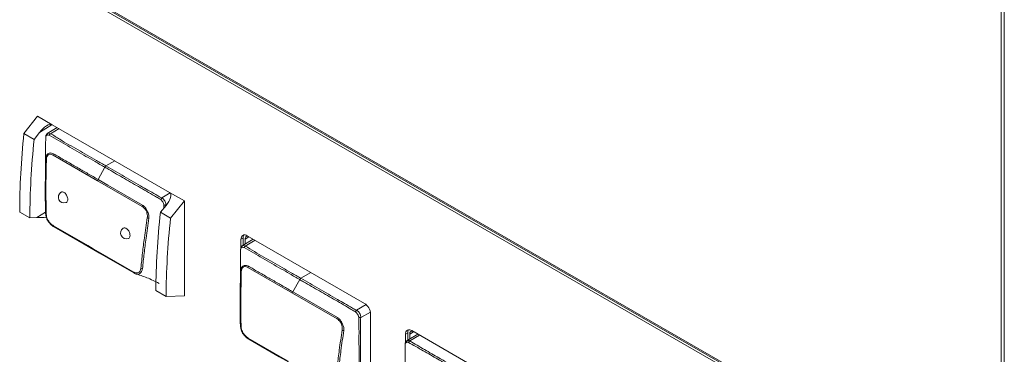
# Model space of a CAD drawing. Header units: millimetres. Extents: x 0 to 1118, y 0 to 864.
# Tile 37 of 256: x 283 to 304, y 158 to 165. Entities that reach past the tile are written whole.
import ezdxf

# ---------------------------------------------------------------- set-up
doc = ezdxf.new("R2010")
doc.units = ezdxf.units.MM

msp = doc.modelspace()

# ---------------------------------------------------------------- linework, layer by layer
at = {"color": 7, "linetype": 'Continuous', "lineweight": 15}
for p, q in [((303.993, 154.553), (303.993, 168.519)), ((304.061, 154.422), (304.061, 168.568)), ((283.607, 165.963), (303.83, 154.289)), ((283.651, 165.989), (303.875, 154.314)), ((283.687, 166), (303.754, 154.415)), ((283.184, 163.073), (282.894, 162.695)), ((283.505, 162.887), (283.184, 163.073)), ((286.04, 161.424), (283.505, 162.887)), ((283.114, 162.568), (282.894, 162.695)), ((283.228, 162.72), (283.114, 162.568)), ((283.612, 162.826), (283.398, 162.696)), ((284.485, 161.675), (283.523, 162.23)), ((284.494, 161.703), (284.64, 161.969)), ((285.446, 161.119), (284.485, 161.675)), ((286.36, 161.239), (286.04, 161.424)), ((285.84, 160.994), (285.962, 161.142)), ((286.06, 160.867), (286.36, 161.239)), ((286.36, 159.189), (286.36, 161.239)), ((283.023, 160.871), (282.802, 160.999)), ((286.06, 160.867), (285.84, 160.994)), ((283.023, 160.871), (283.173, 160.882)), ((287.624, 160.438), (287.58, 160.412)), ((287.58, 160.412), (287.58, 160.231)), ((287.844, 160.412), (287.606, 160.267)), ((287.624, 160.438), (287.624, 160.279)), ((287.667, 160.304), (287.667, 160.413)), ((290.247, 159.025), (287.712, 160.488)), ((288.692, 159.246), (287.73, 159.801)), ((288.701, 159.274), (288.847, 159.54)), ((285.965, 159.173), (285.743, 159.301)), ((289.654, 158.691), (288.692, 159.246)), ((286.36, 159.189), (285.965, 159.173)), ((290.379, 156.992), (290.379, 158.797)), ((291.179, 158.386), (291.135, 158.36)), ((291.179, 158.386), (291.179, 158.228)), ((293.865, 156.936), (291.267, 158.436)), ((291.135, 158.36), (291.135, 158.184)), ((291.398, 158.36), (291.165, 158.219)), ((291.222, 158.254), (291.222, 158.361)), ((291.227, 158.212), (291.227, 158.212))]:
    msp.add_line(p, q, dxfattribs=at)
at = {"color": 9, "linetype": 'Continuous', "lineweight": 15}
for p, q in [((283.501, 162.889), (283.228, 162.72)), ((283.651, 162.803), (283.465, 162.692)), ((284.665, 161.996), (284.854, 162.109)), ((285.87, 161.304), (286.053, 161.413)), ((285.916, 161.086), (285.915, 161.148)), ((285.978, 161.161), (285.959, 161.151)), ((283.173, 160.882), (283.359, 160.997)), ((287.752, 160.465), (287.667, 160.413)), ((287.884, 160.389), (287.673, 160.263)), ((288.873, 159.568), (289.086, 159.695)), ((290.077, 158.875), (290.283, 158.998)), ((290.374, 158.838), (290.166, 158.722)), ((291.307, 158.413), (291.222, 158.361)), ((291.227, 158.212), (291.437, 158.338))]:
    msp.add_line(p, q, dxfattribs=at)
at = {"color": 9, "linetype": 'Continuous', "lineweight": 15, "flags": 128}
for points in [[(283.404, 162.699), (283.423, 162.705), (283.45, 162.699), (283.465, 162.692), (283.465, 162.692), (283.465, 162.692)], [(287.611, 160.27), (287.63, 160.276), (287.658, 160.269), (287.673, 160.263), (287.673, 160.263), (287.673, 160.263)]]:
    msp.add_lwpolyline(points, dxfattribs=at)
at = {"color": 7, "linetype": 'Continuous', "lineweight": 15, "flags": 128}
for points in [[(284.494, 161.703), (284.705, 161.581), (285.456, 161.147)], [(283.53, 160.703), (284.275, 160.273), (284.39, 160.206)], [(284.406, 160.18), (284.195, 160.302), (283.545, 160.677)], [(287.667, 160.413), (287.669, 160.432), (287.674, 160.449), (287.682, 160.462), (287.693, 160.471), (287.707, 160.476), (287.722, 160.476), (287.739, 160.473), (287.74, 160.472)], [(284.39, 160.206), (284.506, 160.14), (285.25, 159.71)], [(285.267, 159.683), (284.522, 160.113), (284.406, 160.18)], [(288.701, 159.274), (288.912, 159.152), (289.664, 158.718)], [(291.222, 158.361), (291.224, 158.38), (291.229, 158.396), (291.237, 158.409), (291.248, 158.419), (291.262, 158.424), (291.277, 158.424), (291.294, 158.42), (291.295, 158.42)], [(287.737, 158.274), (288.482, 157.844), (288.598, 157.778)], [(288.613, 157.751), (288.402, 157.873), (287.752, 158.248)]]:
    msp.add_lwpolyline(points, dxfattribs=at)
at = {"color": 7, "linetype": 'Continuous', "lineweight": 15}
for centre, radius, start, end in [((283.5, 162.635), 0.0662, 121.4663, 159.3558), ((283.597, 162.224), 0.0742, 152.1006, 175.3063), ((283.388, 162.155), 0.0233, 190.7233, 249.6245), ((284.705, 161.935), 0.0735, 122.7778, 152.311), ((284.559, 161.666), 0.0752, 150.5677, 173.3085), ((283.761, 161.321), 0.125, 123.2247, 288.7598), ((285.522, 161.108), 0.0763, 148.996, 171.2549), ((285.925, 161.241), 0.0834, 131.1099, 161.1333), ((285.932, 161.229), 0.0834, 258.6833, 289.1027), ((283.379, 160.988), 0.0205, 188.547, 254.0067), ((285.598, 160.946), 0.0808, 239.3402, 265.3596), ((283.551, 160.698), 0.0219, 167.1664, 251.878), ((285.104, 160.545), 0.125, 123.2247, 288.7598), ((287.661, 160.425), 0.0814, 50.7967, 189.214), ((287.735, 160.443), 0.111, 145.6979, 182.8123), ((284.413, 160.202), 0.0232, 169.5025, 251.6415), ((287.707, 160.206), 0.0662, 121.4663, 159.3558), ((285.275, 159.706), 0.0245, 171.7154, 251.4945), ((285.459, 159.849), 0.0727, 236.1878, 265.8647), ((287.595, 159.726), 0.0233, 190.7233, 249.6245), ((287.804, 159.795), 0.0742, 152.1006, 175.3063), ((288.912, 159.506), 0.0735, 122.7778, 152.311), ((288.767, 159.237), 0.0752, 150.5677, 173.3085), ((290.093, 158.784), 0.286, 2.6055, 57.3945), ((290.132, 158.812), 0.0834, 131.1099, 161.1333), ((289.729, 158.679), 0.0763, 148.996, 171.2549), ((290.139, 158.801), 0.0834, 258.6833, 289.1027), ((287.587, 158.559), 0.0205, 188.547, 254.0067), ((289.806, 158.517), 0.0808, 239.3402, 265.3596), ((291.216, 158.373), 0.0814, 50.7967, 189.214), ((291.29, 158.391), 0.111, 145.6979, 182.8123), ((287.759, 158.269), 0.0219, 167.1664, 251.878), ((291.26, 158.149), 0.0717, 116.9803, 152.6783)]:
    msp.add_arc(centre, radius, start, end, dxfattribs=at)
for centre, major_axis, ratio, start_param, end_param in [((283.337, 162.675), (0.174, 0.207), 0.420927, 0.074419, 1.703566), ((293.44, 167.358), (7.458, 13.374), 0.567218, 2.216036, 2.347686), ((293.472, 167.34), (7.267, 13.483), 0.556891, 2.208187, 2.339837), ((285.872, 161.212), (0.174, 0.207), 0.420927, 4.728457, 6.357604), ((296.949, 165.333), (8.07, 13.019), 0.597167, 2.243178, 2.374829), ((283.288, 160.827), (0.238, -0.014), 0.235994, 1.174175, 2.086933), ((296.981, 165.314), (7.859, 13.143), 0.587369, 2.2335, 2.36515)]:
    msp.add_ellipse(centre, major_axis=major_axis, ratio=ratio, start_param=start_param, end_param=end_param, dxfattribs=at)
for points, knots in [([(283.405, 162.698), (283.401, 162.696), (283.39, 162.69), (283.377, 162.673), (283.368, 162.649), (283.364, 162.631), (283.363, 162.621), (283.363, 162.62)], [0, 0, 0, 0, 0.135201, 0.384995, 0.631326, 0.956388, 1, 1, 1, 1]), ([(283.438, 162.659), (283.433, 162.66), (283.42, 162.665), (283.401, 162.667), (283.385, 162.662), (283.37, 162.646), (283.366, 162.627), (283.364, 162.615)], [0, 0, 0, 0, 0.134828, 0.357144, 0.519726, 0.683263, 1, 1, 1, 1]), ([(284.64, 161.969), (284.57, 162.009), (284.369, 162.125), (284.035, 162.317), (283.705, 162.509), (283.506, 162.621), (283.438, 162.659)], [0, 0, 0, 0, 0.1755, 0.501918, 0.831626, 1, 1, 1, 1]), ([(283.465, 162.692), (283.465, 162.692), (283.53, 162.66), (283.731, 162.526), (284.062, 162.348), (284.395, 162.152), (284.596, 162.036), (284.665, 161.996)], [0, 0, 0, 0, 0.000009, 0.168619, 0.498292, 0.827436, 1, 1, 1, 1]), ([(283.364, 162.615), (283.363, 162.539), (283.36, 162.34), (283.36, 162.139), (283.36, 162.015)], [0, 0, 0, 0, 0.380729, 1, 1, 1, 1]), ([(283.365, 162.15), (283.368, 162.174), (283.373, 162.215), (283.393, 162.244), (283.415, 162.262), (283.444, 162.275), (283.488, 162.279), (283.518, 162.265), (283.531, 162.258)], [0, 0, 0, 0, 0.236036, 0.426179, 0.477737, 0.637251, 0.844602, 1, 1, 1, 1]), ([(283.523, 162.23), (283.511, 162.235), (283.485, 162.248), (283.447, 162.252), (283.411, 162.235), (283.387, 162.194), (283.382, 162.153), (283.38, 162.133)], [0, 0, 0, 0, 0.160648, 0.369005, 0.524127, 0.762874, 1, 1, 1, 1]), ([(283.531, 162.258), (283.567, 162.238), (283.672, 162.177), (283.848, 162.076), (284.061, 161.953), (284.276, 161.828), (284.421, 161.745), (284.494, 161.703)], [0, 0, 0, 0, 0.109645, 0.328736, 0.547827, 0.773914, 1, 1, 1, 1]), ([(283.359, 160.985), (283.357, 161.103), (283.353, 161.354), (283.355, 161.742), (283.362, 162.014), (283.365, 162.15)], [0, 0, 0, 0, 0.306049, 0.652529, 1, 1, 1, 1]), ([(283.36, 162.021), (283.359, 161.974), (283.358, 161.877), (283.357, 161.782), (283.356, 161.733)], [0, 0, 0, 0, 0.492668, 1, 1, 1, 1]), ([(283.38, 162.133), (283.376, 161.997), (283.369, 161.724), (283.368, 161.336), (283.372, 161.086), (283.374, 160.969)], [0, 0, 0, 0, 0.347304, 0.694424, 1, 1, 1, 1]), ([(284.665, 161.996), (284.797, 161.92), (285.061, 161.768), (285.376, 161.587), (285.615, 161.447), (285.754, 161.37), (285.837, 161.318), (285.87, 161.304), (285.87, 161.304)], [0, 0, 0, 0, 0.3291479, 0.6582957, 0.7848973, 0.9280251, 0.9999912, 1, 1, 1, 1]), ([(285.846, 161.268), (285.815, 161.287), (285.728, 161.341), (285.583, 161.424), (285.354, 161.557), (285.068, 161.722), (284.81, 161.87), (284.668, 161.953), (284.64, 161.969)], [0, 0, 0, 0, 0.075739, 0.217696, 0.360252, 0.645411, 0.930556, 1, 1, 1, 1]), ([(283.693, 161.424), (283.699, 161.428), (283.713, 161.436), (283.737, 161.433), (283.753, 161.425), (283.759, 161.422)], [0, 0, 0, 0, 0.331589, 0.742722, 1, 1, 1, 1]), ([(283.759, 161.422), (283.769, 161.415), (283.789, 161.401), (283.814, 161.368), (283.832, 161.33), (283.841, 161.29), (283.84, 161.253), (283.83, 161.224), (283.815, 161.207), (283.804, 161.204), (283.801, 161.204)], [0, 0, 0, 0, 0.136137, 0.272274, 0.40843, 0.544626, 0.680858, 0.817108, 0.95335, 1, 1, 1, 1]), ([(285.456, 161.147), (285.472, 161.136), (285.505, 161.113), (285.534, 161.066), (285.557, 161.022), (285.579, 160.978), (285.591, 160.937), (285.595, 160.897), (285.593, 160.88), (285.592, 160.865)], [0, 0, 0, 0, 0.196953, 0.400474, 0.477525, 0.621985, 0.827103, 0.852197, 1, 1, 1, 1]), ([(285.915, 161.148), (285.914, 161.156), (285.913, 161.174), (285.899, 161.203), (285.883, 161.231), (285.865, 161.255), (285.851, 161.264), (285.846, 161.268)], [0, 0, 0, 0, 0.190909, 0.406669, 0.631062, 0.851531, 1, 1, 1, 1]), ([(285.87, 161.304), (285.87, 161.304), (285.878, 161.3), (285.896, 161.288), (285.922, 161.26), (285.943, 161.224), (285.957, 161.186), (285.96, 161.162), (285.959, 161.151), (285.959, 161.151)], [0, 0, 0, 0, 0.0000764, 0.1599052, 0.3740615, 0.5880927, 0.7940929, 0.9999236, 1, 1, 1, 1]), ([(283.545, 160.677), (283.52, 160.694), (283.479, 160.722), (283.434, 160.774), (283.407, 160.812), (283.386, 160.851), (283.366, 160.912), (283.361, 160.959), (283.359, 160.985)], [0, 0, 0, 0, 0.256994, 0.435753, 0.518339, 0.608051, 0.775867, 1, 1, 1, 1]), ([(283.374, 160.969), (283.376, 160.945), (283.379, 160.905), (283.397, 160.853), (283.425, 160.801), (283.468, 160.747), (283.509, 160.717), (283.53, 160.703)], [0, 0, 0, 0, 0.2314652, 0.3974126, 0.481538, 0.7415698, 1, 1, 1, 1]), ([(285.557, 160.876), (285.558, 160.889), (285.562, 160.922), (285.554, 160.972), (285.54, 161.015), (285.52, 161.052), (285.49, 161.089), (285.461, 161.109), (285.446, 161.119)], [0, 0, 0, 0, 0.150039, 0.377629, 0.518715, 0.593819, 0.797701, 1, 1, 1, 1]), ([(285.418, 159.788), (285.43, 159.897), (285.452, 160.114), (285.498, 160.476), (285.536, 160.732), (285.557, 160.876)], [0, 0, 0, 0, 0.302974, 0.605825, 1, 1, 1, 1]), ([(285.592, 160.865), (285.571, 160.72), (285.534, 160.465), (285.488, 160.102), (285.465, 159.885), (285.453, 159.776)], [0, 0, 0, 0, 0.394267, 0.696552, 1, 1, 1, 1]), ([(285.037, 160.649), (285.043, 160.652), (285.056, 160.66), (285.08, 160.657), (285.096, 160.649), (285.103, 160.646)], [0, 0, 0, 0, 0.3315891, 0.7427224, 1, 1, 1, 1]), ([(285.103, 160.646), (285.112, 160.639), (285.132, 160.626), (285.157, 160.592), (285.175, 160.554), (285.185, 160.514), (285.184, 160.477), (285.173, 160.448), (285.159, 160.431), (285.147, 160.429), (285.144, 160.428)], [0, 0, 0, 0, 0.136137, 0.272274, 0.40843, 0.544626, 0.680858, 0.817108, 0.95335, 1, 1, 1, 1]), ([(287.571, 160.186), (287.57, 160.11), (287.568, 159.911), (287.567, 159.71), (287.567, 159.586)], [0, 0, 0, 0, 0.38073, 1, 1, 1, 1]), ([(287.612, 160.27), (287.608, 160.268), (287.597, 160.262), (287.585, 160.244), (287.575, 160.221), (287.572, 160.203), (287.57, 160.192), (287.57, 160.191)], [0, 0, 0, 0, 0.1335582, 0.3845263, 0.6309086, 0.9547379, 1, 1, 1, 1]), ([(287.645, 160.23), (287.641, 160.231), (287.627, 160.236), (287.609, 160.239), (287.592, 160.233), (287.578, 160.217), (287.574, 160.198), (287.571, 160.186)], [0, 0, 0, 0, 0.127496, 0.353035, 0.515865, 0.679688, 1, 1, 1, 1]), ([(288.847, 159.54), (288.777, 159.58), (288.576, 159.697), (288.243, 159.889), (287.913, 160.08), (287.713, 160.192), (287.645, 160.23)], [0, 0, 0, 0, 0.1755, 0.501918, 0.831626, 1, 1, 1, 1]), ([(287.673, 160.263), (287.673, 160.263), (287.737, 160.231), (287.938, 160.097), (288.269, 159.919), (288.602, 159.723), (288.803, 159.607), (288.873, 159.568)], [0, 0, 0, 0, 0.000009, 0.168619, 0.498292, 0.827436, 1, 1, 1, 1]), ([(285.25, 159.71), (285.264, 159.703), (285.298, 159.686), (285.344, 159.683), (285.383, 159.696), (285.408, 159.732), (285.414, 159.768), (285.418, 159.788)], [0, 0, 0, 0, 0.169426, 0.422531, 0.593644, 0.763575, 1, 1, 1, 1]), ([(285.322, 159.66), (285.322, 159.66), (285.319, 159.66), (285.301, 159.667), (285.282, 159.676), (285.267, 159.683)], [0, 0, 0, 0, 0.00999, 0.186886, 1, 1, 1, 1]), ([(285.297, 159.667), (285.38, 159.641), (285.551, 159.587), (285.725, 159.501), (285.814, 159.456)], [0, 0, 0, 0, 0.490109, 1, 1, 1, 1]), ([(287.566, 158.556), (287.564, 158.674), (287.56, 158.925), (287.562, 159.313), (287.569, 159.585), (287.572, 159.722)], [0, 0, 0, 0, 0.306049, 0.652529, 1, 1, 1, 1]), ([(287.572, 159.722), (287.575, 159.745), (287.58, 159.787), (287.601, 159.816), (287.623, 159.833), (287.651, 159.846), (287.696, 159.85), (287.726, 159.836), (287.739, 159.83)], [0, 0, 0, 0, 0.236036, 0.426179, 0.477737, 0.637251, 0.844602, 1, 1, 1, 1]), ([(287.587, 159.704), (287.584, 159.568), (287.577, 159.296), (287.575, 158.907), (287.579, 158.657), (287.581, 158.54)], [0, 0, 0, 0, 0.347304, 0.694424, 1, 1, 1, 1]), ([(287.73, 159.801), (287.719, 159.806), (287.692, 159.819), (287.655, 159.823), (287.618, 159.806), (287.594, 159.765), (287.59, 159.725), (287.587, 159.704)], [0, 0, 0, 0, 0.160648, 0.369005, 0.524127, 0.762874, 1, 1, 1, 1]), ([(287.739, 159.83), (287.774, 159.809), (287.879, 159.748), (288.055, 159.647), (288.268, 159.524), (288.484, 159.4), (288.629, 159.316), (288.701, 159.274)], [0, 0, 0, 0, 0.109645, 0.328736, 0.547827, 0.773914, 1, 1, 1, 1]), ([(287.567, 159.593), (287.566, 159.545), (287.566, 159.449), (287.564, 159.353), (287.563, 159.305)], [0, 0, 0, 0, 0.492668, 1, 1, 1, 1]), ([(290.053, 158.839), (290.023, 158.858), (289.935, 158.913), (289.791, 158.995), (289.561, 159.128), (289.275, 159.293), (289.018, 159.441), (288.875, 159.524), (288.847, 159.54)], [0, 0, 0, 0, 0.0757391, 0.2176957, 0.3602525, 0.6454111, 0.930556, 1, 1, 1, 1]), ([(288.873, 159.568), (289.004, 159.491), (289.268, 159.339), (289.583, 159.158), (289.822, 159.019), (289.961, 158.941), (290.045, 158.889), (290.077, 158.875), (290.077, 158.875)], [0, 0, 0, 0, 0.3291479, 0.6582957, 0.7848972, 0.9280251, 0.9999912, 1, 1, 1, 1]), ([(290.123, 158.719), (290.122, 158.727), (290.12, 158.745), (290.107, 158.774), (290.09, 158.803), (290.072, 158.826), (290.059, 158.836), (290.053, 158.839)], [0, 0, 0, 0, 0.190909, 0.406669, 0.631062, 0.851531, 1, 1, 1, 1]), ([(290.077, 158.875), (290.077, 158.875), (290.085, 158.871), (290.103, 158.859), (290.129, 158.832), (290.151, 158.795), (290.165, 158.757), (290.167, 158.733), (290.166, 158.722), (290.166, 158.722)], [0, 0, 0, 0, 0.0000764, 0.1599052, 0.3740615, 0.5880926, 0.7940929, 0.9999236, 1, 1, 1, 1]), ([(289.764, 158.447), (289.766, 158.46), (289.769, 158.493), (289.762, 158.543), (289.747, 158.586), (289.727, 158.624), (289.697, 158.661), (289.668, 158.681), (289.654, 158.691)], [0, 0, 0, 0, 0.150039, 0.377629, 0.518715, 0.593819, 0.797701, 1, 1, 1, 1]), ([(289.664, 158.718), (289.68, 158.707), (289.712, 158.684), (289.741, 158.637), (289.764, 158.593), (289.786, 158.549), (289.798, 158.508), (289.802, 158.468), (289.8, 158.451), (289.799, 158.436)], [0, 0, 0, 0, 0.196953, 0.400474, 0.477525, 0.621985, 0.827103, 0.852197, 1, 1, 1, 1]), ([(290.125, 157.055), (290.126, 157.142), (290.128, 157.314), (290.128, 157.659), (290.129, 158), (290.127, 158.296), (290.129, 158.463), (290.124, 158.587), (290.123, 158.674), (290.123, 158.719)], [0, 0, 0, 0, 0.157294, 0.312474, 0.622468, 0.772195, 0.847355, 0.921427, 1, 1, 1, 1]), ([(290.166, 158.722), (290.166, 158.722), (290.161, 158.678), (290.163, 158.595), (290.164, 158.471), (290.162, 158.304), (290.163, 158.008), (290.16, 157.666), (290.166, 157.326), (290.154, 157.146), (290.164, 157.067), (290.164, 157.067)], [0, 0, 0, 0, 0.000007, 0.075686, 0.15099, 0.226275, 0.376845, 0.688419, 0.844208, 0.999993, 1, 1, 1, 1]), ([(287.752, 158.248), (287.728, 158.265), (287.686, 158.294), (287.641, 158.346), (287.615, 158.383), (287.593, 158.422), (287.573, 158.483), (287.569, 158.53), (287.566, 158.556)], [0, 0, 0, 0, 0.256994, 0.435753, 0.518339, 0.608051, 0.775867, 1, 1, 1, 1]), ([(287.581, 158.54), (287.583, 158.516), (287.587, 158.476), (287.604, 158.424), (287.632, 158.372), (287.675, 158.318), (287.717, 158.289), (287.737, 158.274)], [0, 0, 0, 0, 0.231465, 0.397413, 0.481538, 0.74157, 1, 1, 1, 1]), ([(289.625, 157.359), (289.637, 157.468), (289.66, 157.685), (289.705, 158.048), (289.743, 158.303), (289.764, 158.447)], [0, 0, 0, 0, 0.302974, 0.605825, 1, 1, 1, 1]), ([(289.799, 158.436), (289.778, 158.292), (289.741, 158.036), (289.695, 157.674), (289.672, 157.456), (289.661, 157.347)], [0, 0, 0, 0, 0.394267, 0.696552, 1, 1, 1, 1]), ([(291.164, 158.218), (291.156, 158.211), (291.14, 158.199), (291.127, 158.171), (291.125, 158.152), (291.124, 158.144)], [0, 0, 0, 0, 0.347062, 0.69588, 1, 1, 1, 1]), ([(291.124, 158.139), (291.126, 158.147), (291.129, 158.163), (291.142, 158.179), (291.159, 158.187), (291.179, 158.189), (291.191, 158.183), (291.196, 158.181)], [0, 0, 0, 0, 0.209213, 0.424915, 0.643298, 0.861018, 1, 1, 1, 1]), ([(291.165, 158.217), (291.162, 158.216), (291.159, 158.215), (291.157, 158.212), (291.156, 158.211)], [0, 0, 0, 0, 0.677265, 1, 1, 1, 1]), ([(291.196, 158.181), (291.302, 158.121), (291.513, 158.002), (291.83, 157.818), (292.107, 157.658), (292.28, 157.558), (292.347, 157.519)], [0, 0, 0, 0, 0.277616, 0.55073, 0.823865, 1, 1, 1, 1]), ([(292.373, 157.547), (292.239, 157.624), (292.067, 157.723), (291.789, 157.884), (291.539, 158.027), (291.331, 158.151), (291.227, 158.212)], [0, 0, 0, 0, 0.348076, 0.450575, 0.724495, 1, 1, 1, 1]), ([(291.121, 157.517), (291.121, 157.679), (291.122, 157.889), (291.124, 158.092), (291.124, 158.139)], [0, 0, 0, 0, 0.767234, 1, 1, 1, 1])]:
    msp.add_open_spline(points, degree=3, knots=knots, dxfattribs=at)
at = {"color": 9, "linetype": 'Continuous', "lineweight": 15}
for points, knots in [([(285.453, 159.776), (285.448, 159.753), (285.44, 159.713), (285.405, 159.675), (285.372, 159.654), (285.34, 159.658), (285.322, 159.66)], [0, 0, 0, 0, 0.287993, 0.504461, 0.726801, 1, 1, 1, 1]), ([(291.227, 158.212), (291.227, 158.212), (291.221, 158.217), (291.205, 158.224), (291.182, 158.227), (291.17, 158.22), (291.165, 158.217)], [0, 0, 0, 0, 0.0001483, 0.2884154, 0.7030832, 1, 1, 1, 1])]:
    msp.add_open_spline(points, degree=3, knots=knots, dxfattribs=at)

doc.saveas('drawing.dxf')
